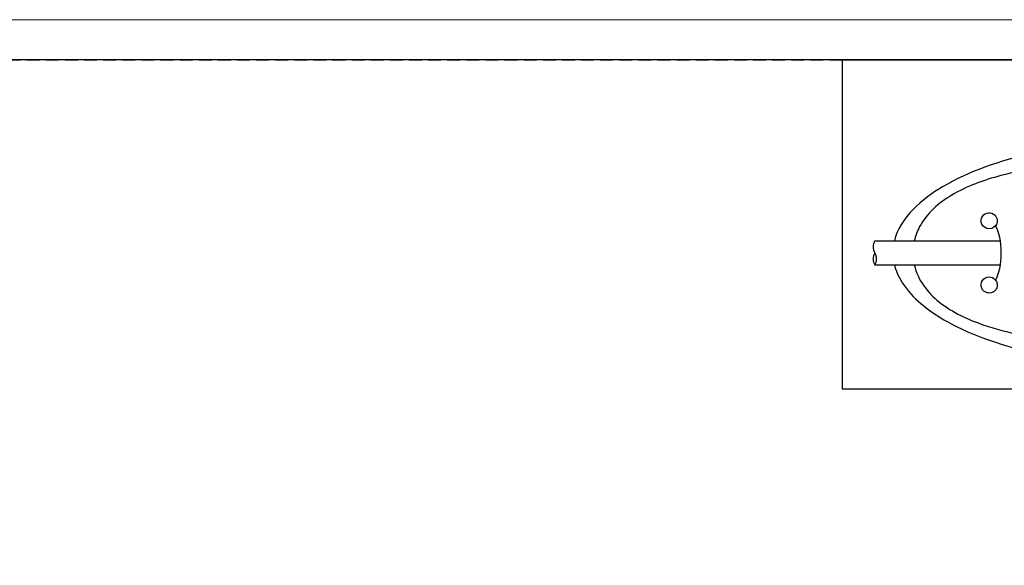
# Model space of a CAD drawing. Header units: millimetres. Extents: x -201 to 202, y 143 to 428.
# Tile 29 of 33: x 17 to 140, y 360 to 428. Entities that reach past the tile are written whole.
import ezdxf

# ---------------------------------------------------------------- set-up
doc = ezdxf.new("R2010")
doc.units = ezdxf.units.MM
doc.header["$LTSCALE"] = 0.25
doc.linetypes.add('HIDDEN', pattern=[9.525, 6.35, -3.175])
for name, color, linetype in [('CABLE 3P', 7, 'Continuous'), ('CABLE TAG (BLUE)', 7, 'Continuous'), ('FORM', 7, 'Continuous')]:
    doc.layers.add(name, color=color, linetype=linetype)
doc.layers.add('EMPTY LINE', color=252, linetype='Continuous', lineweight=0, plot=False)

msp = doc.modelspace()

# ---------------------------------------------------------------- linework, layer by layer
at = {"layer": 'CABLE 3P', "color": 0}
for p, q in [((123.4643, 400.2141), (139.0941, 400.2141)), ((123.4643, 397.2141), (139.0936, 397.2141))]:
    msp.add_line(p, q, dxfattribs=at)
at = {"layer": 'CABLE 3P'}
for centre, start, end in [((124.6643, 399.4641), 147.994617, 212.005383), ((124.6643, 397.9641), 147.994617, 212.005383), ((122.2643, 397.9641), 327.994617, 32.005383)]:
    msp.add_arc(centre, 1.4151, start, end, dxfattribs=at)
at = {"layer": 'CABLE TAG (BLUE)'}
msp.add_ellipse((137.7033, 398.7158), major_axis=(0, -4), ratio=0.375, start_param=0.55857245, end_param=2.5816528, dxfattribs=at)
for points, knots in [([(158.2043, 412.7156), (153.0614, 412.7134), (147.8712, 412.2068), (139.1904, 410.2142), (135.1862, 408.8906), (129.4001, 405.4516), (126.6325, 403.184), (125.8911, 400.2141)], [5.60030839, 5.60030839, 5.60030839, 5.60030839, 7.92541452, 7.92541452, 9.67746956, 9.67746956, 10.99986684, 10.99986684, 10.99986684, 10.99986684]), ([(188.0347, 400.2141), (188.0231, 400.2642), (187.7504, 401.3907), (187.1832, 402.4306), (185.3955, 404.6531), (183.84, 405.7185), (180.0638, 407.6023), (177.5848, 408.3195), (171.4496, 409.6229), (167.3489, 410.0272), (158.7008, 410.447), (153.4397, 410.3669), (145.445, 409.6158), (142.1912, 409.1425), (137.045, 407.7753), (134.9005, 407.0074), (131.4083, 404.9334), (129.9475, 403.6617), (128.7409, 401.4204), (128.5158, 400.8263), (128.3755, 400.2141)], [0.010352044, 0.010352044, 0.010352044, 0.010352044, 0.011410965, 0.034232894, 0.034232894, 0.07201313, 0.07201313, 0.124913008, 0.124913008, 0.205675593, 0.205675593, 0.309460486, 0.309460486, 0.376541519, 0.376541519, 0.42356393, 0.42356393, 0.464589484, 0.464589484, 0.478347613, 0.478347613, 0.478347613, 0.478347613]), ([(138.7043, 402.7151), (138.7043, 402.966), (138.6068, 403.2145), (137.9839, 403.8793), (137.2106, 403.8028), (136.5086, 402.6978), (136.7731, 401.9554), (137.8133, 401.6352), (138.5062, 401.8739), (138.7043, 402.5053), (138.7043, 402.7151)], [0, 0, 0, 0, 0.40270514, 0.40270514, 1.45197288, 1.45197288, 2.50534783, 2.50534783, 3.17201449, 3.50534783, 3.50534783, 3.50534783, 3.50534783]), ([(125.8908, 397.2141), (126.4248, 395.0908), (128.0323, 393.2721), (132.5272, 389.8123), (136.0149, 388.3469), (143.655, 385.975), (148.463, 385.2011), (154.8562, 384.7705), (156.5308, 384.7134), (158.2043, 384.7128)], [11.46333963, 11.46333963, 11.46333963, 11.46333963, 12.50621754, 12.50621754, 14.05133985, 14.05133985, 16.20978383, 16.20978383, 16.97443912, 16.97443912, 16.97443912, 16.97443912]), ([(128.375, 397.2141), (128.8083, 395.3247), (130.0202, 393.766), (133.1116, 391.3014), (135.1197, 390.3832), (139.967, 388.7391), (143.2134, 388.1462), (150.725, 387.2222), (155.4689, 387.0361), (164.0098, 387.1664), (168.3905, 387.4515), (175.1876, 388.53), (178.0568, 389.1712), (182.493, 390.9387), (184.3894, 391.9716), (186.8837, 394.4576), (187.6965, 395.7496), (188.0336, 397.2141)], [0.500330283, 0.500330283, 0.500330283, 0.500330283, 0.54308094, 0.54308094, 0.588937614, 0.588937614, 0.658186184, 0.658186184, 0.757615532, 0.757615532, 0.84813874, 0.84813874, 0.910606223, 0.910606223, 0.955176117, 0.955176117, 0.988894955, 0.988894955, 0.988894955, 0.988894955]), ([(138.7043, 394.7151), (138.7043, 394.8687), (138.6685, 395.0224), (138.3054, 395.7503), (137.5357, 395.8988), (136.5027, 394.9897), (136.6256, 394.1169), (137.6939, 393.6152), (138.4703, 393.8052), (138.7043, 394.487), (138.7043, 394.7151)], [0, 0, 0, 0, 0.22568797, 0.22568797, 1.18120368, 1.18120368, 2.23179203, 2.23179203, 2.89845869, 3.23179203, 3.23179203, 3.23179203, 3.23179203])]:
    msp.add_open_spline(points, degree=3, knots=knots, dxfattribs=at)
at = {"layer": 'EMPTY LINE'}
msp.add_line((201.5, 427.75), (-201.5, 427.75), dxfattribs=at)
at = {"layer": 'FORM', "linetype": 'HIDDEN'}
msp.add_lwpolyline([(-196.5, 422.75), (196.5, 422.75), (196.5, 147.75), (-196.5, 147.75)], close=True, dxfattribs=at)
at = {"layer": 'FORM'}
for points in [[(-196.5, 422.75), (-196.5, 147.75), (-78.5, 147.75), (-78.5, 159.75), (16.5, 159.75), (16.5, 177.25), (196.5, 177.25), (196.5, 422.75), (-196.5, 422.75)], [(196.4784, 422.7158), (119.3906, 422.7158), (119.3906, 381.8089), (196.4784, 381.8089)]]:
    msp.add_lwpolyline(points, close=True, dxfattribs=at)

doc.saveas('drawing.dxf')
